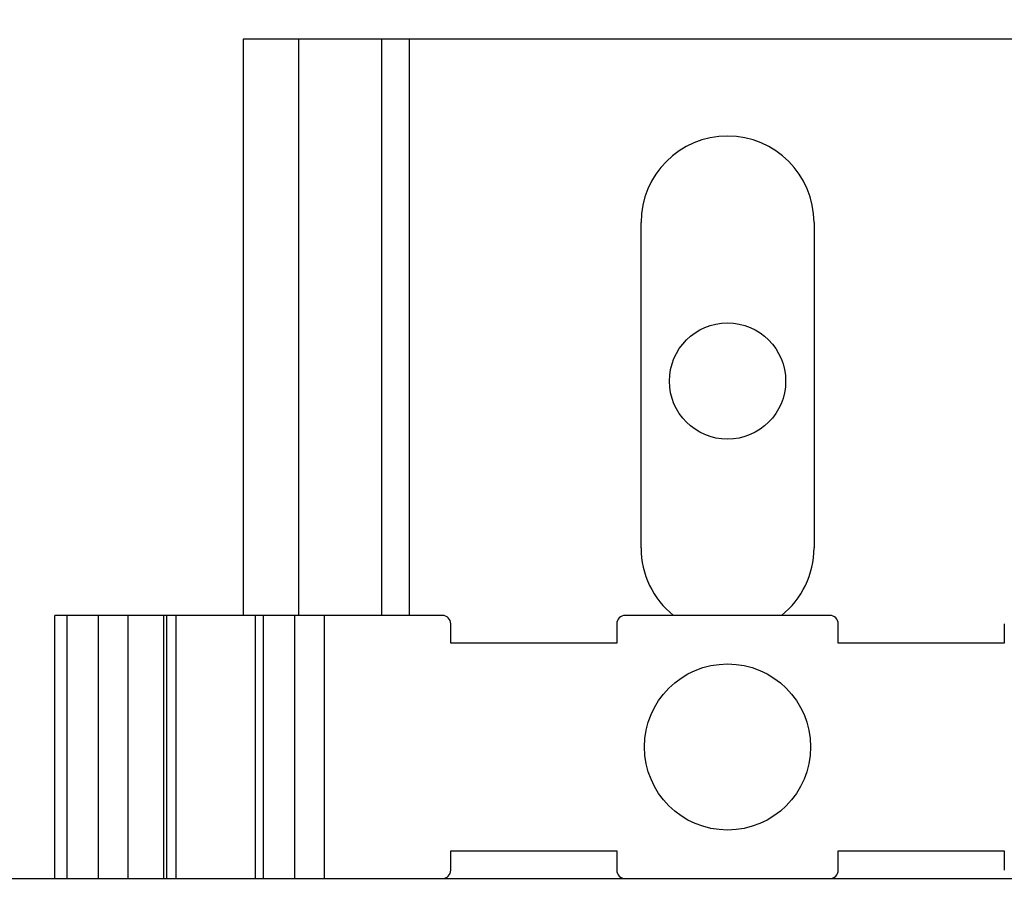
# Model space of a CAD drawing. Header units: millimetres. Extents: x 0 to 420, y 0 to 297.
# Tile 122 of 145: x 200.32 to 207.44, y 197.04 to 203.37. Entities that reach past the tile are written whole.
import ezdxf

# ---------------------------------------------------------------- set-up
doc = ezdxf.new("R2010")
doc.units = ezdxf.units.MM
doc.styles.add('SLDTEXTSTYLE0', font='TXT', dxfattribs={"width": 0.75})
doc.dimstyles.new('SLDDIMSTYLE0', dxfattribs={"dimtxt": 3.5, "dimasz": 3.302, "dimexe": 0, "dimexo": 0.0625, "dimgap": 0.875, "dimtad": 1, "dimlfac": 5, "dimrnd": 1e-09, "dimzin": 12, "dimdsep": 46, "dimtxsty": 'SLDTEXTSTYLE0', "dimsah": 1, "dimcen": 0.09, "dimadec": 0, "dimazin": 3, "dimtfac": 1, "dimtofl": 0, "dimtmove": 0, "dimatfit": 3, "dimfxl": 1, "dimfrac": 2, "dimtolj": 1, "dimtzin": 12, "dimarcsym": 0})

# ---------------------------------------------------------------- blocks, each defined once
blk = doc.blocks.new('_D_2')
at = {"color": 7, "linetype": 'Continuous', "lineweight": 18}
for p, q in [((185.436, 191.7553), (185.436, 250.8462)), ((235.436, 223.7553), (235.436, 250.8462)), ((235.436, 249.8462), (185.436, 249.8462))]:
    blk.add_line(p, q, dxfattribs=at)
for points in [[(185.436, 249.8462), (188.738, 249.3382), (188.738, 250.3542)], [(235.436, 249.8462), (232.134, 250.3542), (232.134, 249.3382)]]:
    blk.add_solid(points, dxfattribs=at)
at = {"color": 7, "linetype": 'Continuous', "lineweight": 18, "insert": (206.5569, 254.3579), "char_height": 3.5, "attachment_point": 1, "style": 'SLDTEXTSTYLE0'}
blk.add_mtext('250', dxfattribs=at)
blk = doc.blocks.new('_D_5')
at = {"color": 7, "linetype": 'Continuous', "lineweight": 18}
for p, q in [((186.436, 221.3553), (271.0027, 221.3553)), ((270.0027, 160.1553), (270.0027, 221.3553)), ((186.436, 160.1553), (271.0027, 160.1553))]:
    blk.add_line(p, q, dxfattribs=at)
for points in [[(270.0027, 221.3553), (269.4947, 218.0533), (270.5107, 218.0533)], [(270.0027, 160.1553), (270.5107, 163.4573), (269.4947, 163.4573)]]:
    blk.add_solid(points, dxfattribs=at)
at = {"color": 7, "linetype": 'Continuous', "lineweight": 18, "insert": (265.491, 186.8762), "char_height": 3.5, "attachment_point": 1, "rotation": 90, "style": 'SLDTEXTSTYLE0'}
blk.add_mtext('306', dxfattribs=at)

msp = doc.modelspace()

# ---------------------------------------------------------------- linework, layer by layer
at = {"color": 7, "linetype": 'Continuous', "lineweight": 25}
for p, q in [((201.936, 203.2253), (201.936, 199.0623)), ((202.336, 203.2253), (201.936, 203.2253)), ((202.936, 203.2253), (202.336, 203.2253)), ((202.936, 203.2253), (202.936, 199.0623)), ((203.136, 203.2253), (202.936, 203.2253)), ((207.736, 203.2253), (203.136, 203.2253)), ((204.811, 199.5503), (204.811, 201.9003)), ((206.061, 201.9003), (206.061, 199.5503)), ((200.576, 197.1623), (200.576, 199.0623)), ((200.6639, 199.0623), (200.576, 199.0623)), ((200.6639, 197.1623), (200.6639, 199.0623)), ((200.8903, 199.0623), (200.6639, 199.0623)), ((200.8903, 197.1623), (200.8903, 199.0623)), ((201.1043, 199.0623), (200.8903, 199.0623)), ((201.1043, 197.1623), (201.1043, 199.0623)), ((201.3626, 199.0623), (201.1043, 199.0623)), ((201.3626, 197.1623), (201.3626, 199.0623)), ((201.3843, 199.0623), (201.3626, 199.0623)), ((201.3843, 197.1623), (201.3843, 199.0623)), ((201.4489, 199.0623), (201.3843, 199.0623)), ((201.4489, 199.0623), (201.4489, 197.1623)), ((202.0232, 199.0623), (201.4489, 199.0623)), ((202.0232, 199.0623), (202.0232, 197.1623)), ((202.0818, 199.0623), (202.0232, 199.0623)), ((202.0818, 199.0623), (202.0818, 197.1623)), ((202.3082, 199.0623), (202.0818, 199.0623)), ((202.3082, 199.0623), (202.3082, 197.1623)), ((202.5203, 199.0623), (202.3082, 199.0623)), ((202.5203, 199.0623), (202.5203, 197.1623)), ((203.376, 199.0623), (202.5203, 199.0623)), ((203.436, 198.8623), (203.436, 199.0023)), ((204.636, 199.0023), (204.636, 198.8623)), ((206.176, 199.0623), (204.696, 199.0623)), ((206.236, 198.8623), (206.236, 199.0023)), ((207.436, 199.0023), (207.436, 198.8623)), ((204.636, 198.8623), (203.436, 198.8623)), ((207.436, 198.8623), (206.236, 198.8623)), ((203.436, 197.2223), (203.436, 197.3623)), ((203.436, 197.3623), (204.636, 197.3623)), ((204.636, 197.3623), (204.636, 197.2223)), ((206.236, 197.3623), (207.436, 197.3623)), ((206.236, 197.2223), (206.236, 197.3623)), ((207.436, 197.3623), (207.436, 197.2223)), ((193.892, 197.1623), (210.8473, 197.1623))]:
    msp.add_line(p, q, dxfattribs=at)
at = {"color": 1, "linetype": 'Continuous', "lineweight": 25}
for p, q in [((202.336, 203.2253), (202.336, 199.0623)), ((203.136, 203.2253), (203.136, 199.0623))]:
    msp.add_line(p, q, dxfattribs=at)
at = {"color": 7, "linetype": 'Continuous', "lineweight": 25}
for centre, radius in [((205.436, 200.7553), 0.42), ((205.436, 198.1123), 0.6)]:
    msp.add_circle(centre, radius, dxfattribs=at)
for centre, radius, start, end in [((205.436, 201.9003), 0.625, 0, 180), ((205.436, 199.5503), 0.625, 180, 231.33652), ((205.436, 199.5503), 0.625, 308.66348, 0), ((203.376, 199.0023), 0.06, 0, 90), ((204.696, 199.0023), 0.06, 90, 180), ((206.176, 199.0023), 0.06, 0, 90), ((203.376, 197.2223), 0.06, 270, 0), ((204.696, 197.2223), 0.06, 180, 270), ((206.176, 197.2223), 0.06, 270, 0)]:
    msp.add_arc(centre, radius, start, end, dxfattribs=at)

# ---------------------------------------------------------------- dimensions: what is measured, and where the dimension line sits
at = {"color": 7, "linetype": 'Continuous', "lineweight": 18}
dim = msp.add_linear_dim(base=(185.436, 249.8462), p1=(235.436, 222.7553), p2=(185.436, 190.7553), dimstyle='SLDDIMSTYLE0', dxfattribs=at)
dim.commit()
dim.dimension.update_dxf_attribs({"geometry": '_D_2', "text_midpoint": (210.436, 249.8462), "dimtype": 160})
dim = msp.add_linear_dim(base=(270.0027, 221.3553), p1=(185.436, 160.1553), p2=(185.436, 221.3553), angle=90, dimstyle='SLDDIMSTYLE0', dxfattribs=at)
dim.commit()
dim.dimension.update_dxf_attribs({"geometry": '_D_5', "text_midpoint": (270.0027, 190.7553), "dimtype": 160})

doc.saveas('drawing.dxf')
